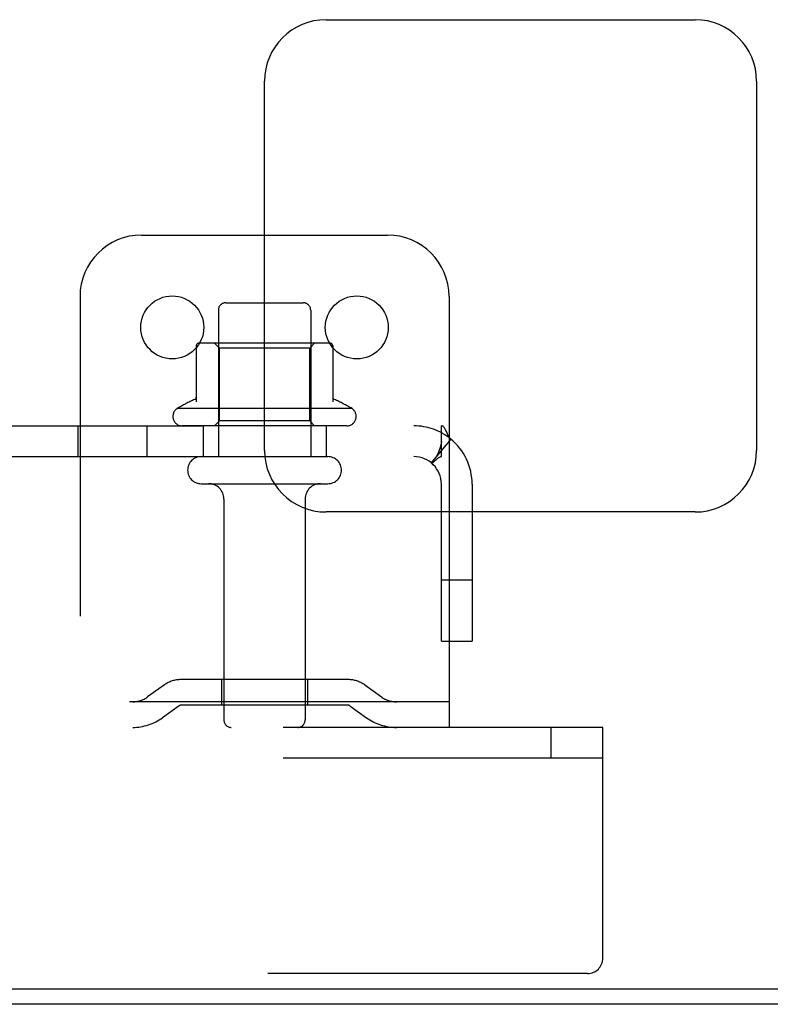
# Model space of a CAD drawing. Header units: inches. Extents: x 0 to 236, y 0 to 153.
# Tile 17 of 37: x 192.1 to 195.15, y 8.54 to 12.54. Entities that reach past the tile are written whole.
import ezdxf

# ---------------------------------------------------------------- set-up
doc = ezdxf.new("R2010")
doc.units = ezdxf.units.IN
doc.header["$LTSCALE"] = 12.986111
doc.header["$MEASUREMENT"] = 0
doc.linetypes.add('HIDDEN', pattern=[0.2, 0.1, -0.1])
doc.layers.get('0').update_dxf_attribs({"linetype": 'CONTINUOUS'})
doc.layers.add('DEFAULT_2', color=8, linetype='HIDDEN')
doc.layers.add('SUBPANELS', color=7, linetype='CONTINUOUS')

msp = doc.modelspace()

# ---------------------------------------------------------------- linework, layer by layer
at = {"color": 7, "linetype": 'Continuous'}
for p, q in [((193.3408, 12.5394), (194.8408, 12.5394)), ((193.0908, 10.7894), (193.0908, 12.2894)), ((195.0908, 12.2894), (195.0908, 10.7894)), ((193.0908, 11.6644), (193.5908, 11.6644)), ((193.8408, 11.4144), (193.8408, 10.5394)), ((193.3683, 11.2148), (193.3683, 11.2067)), ((194.8408, 10.5394), (193.3408, 10.5394)), ((79.2158, 8.6019), (196.9033, 8.6019)), ((196.8408, 8.5394), (185.3408, 8.5394))]:
    msp.add_line(p, q, dxfattribs=at)
msp.add_circle((193.4658, 11.2894), 0.128, dxfattribs=at)
for centre, radius, start, end in [((193.3408, 12.2894), 0.25, 90, 180), ((194.8408, 12.2894), 0.25, 0, 90), ((193.5908, 11.4144), 0.25, 0, 90), ((193.3464, 11.0842), 0.1412, 84.7919, 86.3825), ((193.3583, 11.2148), 0.01, 0, 84.8062), ((193.3408, 10.7894), 0.25, 180, 270), ((194.8408, 10.7894), 0.25, 270, 360)]:
    msp.add_arc(centre, radius, start, end, dxfattribs=at)
at = {"layer": 'DEFAULT_2', "color": 8, "linetype": 'HIDDEN'}
for p, q in [((192.5908, 11.6644), (193.0908, 11.6644)), ((192.3408, 11.4144), (192.3408, 9.6644)), ((192.9333, 11.3894), (193.2483, 11.3894)), ((192.9033, 11.3594), (192.9033, 10.7644)), ((193.2783, 11.3594), (193.2783, 10.7644)), ((192.8133, 11.2148), (192.8133, 10.9872)), ((193.3464, 11.2254), (192.8352, 11.2254)), ((192.9073, 11.2054), (192.8873, 11.2254)), ((193.2743, 11.2054), (192.9073, 11.2054)), ((192.9073, 10.9094), (192.9073, 11.2054)), ((193.2743, 11.2054), (193.2943, 11.2254)), ((193.2743, 10.9094), (193.2743, 11.2054)), ((193.3683, 11.2067), (193.3683, 10.9872)), ((193.4466, 10.9594), (192.7349, 10.9594)), ((193.4249, 10.8894), (192.7566, 10.8894)), ((192.9073, 10.9094), (192.8873, 10.8894)), ((193.2743, 10.9094), (192.9073, 10.9094)), ((193.2743, 10.9094), (193.2943, 10.8894)), ((192.8333, 10.7644), (193.3483, 10.7644)), ((192.8333, 10.6544), (193.3483, 10.6544)), ((192.9258, 10.5919), (192.9258, 9.6944)), ((193.2558, 10.5919), (193.2558, 9.6944)), ((193.8408, 10.5394), (193.8408, 9.6644)), ((193.4313, 9.8584), (192.7502, 9.8584)), ((192.9158, 9.8584), (192.9158, 9.7544)), ((193.2658, 9.8584), (193.2658, 9.7544)), ((192.6836, 9.8369), (192.6157, 9.788)), ((193.4979, 9.8369), (193.5658, 9.788)), ((193.8408, 9.7684), (192.3408, 9.7684)), ((192.7444, 9.7525), (192.6765, 9.7036)), ((193.4313, 9.7544), (192.7502, 9.7544)), ((193.4371, 9.7525), (193.5051, 9.7036)), ((194.4658, 9.6644), (81.3408, 9.6644)), ((194.2558, 9.5394), (194.2558, 9.6644)), ((194.4658, 9.5394), (194.4658, 9.6644)), ((194.4658, 9.5394), (81.3408, 9.5394)), ((194.4658, 8.7269), (194.4658, 9.5394)), ((194.4033, 8.6644), (185.4033, 8.6644))]:
    msp.add_line(p, q, dxfattribs=at)
msp.add_circle((192.7158, 11.2894), 0.128, dxfattribs=at)
for centre, radius, start, end in [((192.5908, 11.4144), 0.25, 90, 180), ((192.9333, 11.3594), 0.03, 90, 180), ((193.2483, 11.3594), 0.03, 0, 90), ((192.8233, 11.2148), 0.01, 95.1938, 180), ((192.8352, 11.0842), 0.1412, 90, 95.2081), ((193.3464, 11.0842), 0.1412, 86.3825, 90), ((192.8033, 11.0059), 0.01, 293.9679, 360), ((193.3783, 11.0059), 0.01, 180, 246.0321), ((193.0908, 10.3592), 0.6977, 113.9679, 120.6631), ((193.0908, 10.3592), 0.6977, 59.3369, 66.0321), ((192.7566, 10.9277), 0.0384, 124.4497, 270), ((193.4249, 10.9277), 0.0384, 270, 55.5503), ((192.8333, 10.7094), 0.055, 90, 270), ((193.3483, 10.7094), 0.055, 270, 90), ((192.8633, 10.5919), 0.0625, 0, 90), ((193.3183, 10.5919), 0.0625, 90, 180), ((192.7502, 9.7444), 0.114, 90, 125.7539), ((193.4313, 9.7444), 0.114, 54.2461, 90), ((192.5549, 9.8724), 0.104, 270, 305.7539), ((193.6266, 9.8724), 0.104, 234.2461, 270), ((192.7502, 9.7444), 0.01, 90, 125.7539), ((193.4313, 9.7444), 0.01, 54.2461, 90), ((192.5549, 9.8724), 0.208, 270, 305.7539), ((192.9558, 9.6944), 0.03, 180, 270), ((193.2258, 9.6944), 0.03, 270, 360), ((193.6266, 9.8724), 0.208, 234.2461, 270), ((194.4033, 8.7269), 0.0625, 270, 360)]:
    msp.add_arc(centre, radius, start, end, dxfattribs=at)
at = {"layer": 'SUBPANELS', "color": 8, "linetype": 'HIDDEN'}
for p, q in [((160.372, 10.8894), (193.8095, 10.8894)), ((192.3316, 10.8894), (192.3316, 10.7644)), ((192.6126, 10.8894), (192.6126, 10.7644)), ((192.8408, 10.8894), (192.8408, 10.7644)), ((193.3408, 10.8894), (193.3408, 10.7644)), ((193.8095, 10.7644), (193.8095, 10.8894)), ((193.8408, 10.844), (193.8398, 10.8456)), ((193.8408, 10.8265), (193.7687, 10.7389)), ((160.372, 10.7644), (193.8095, 10.7644)), ((193.8095, 10.0144), (193.8095, 10.6524)), ((193.9345, 10.5394), (193.9345, 10.0144)), ((193.8095, 10.2644), (193.9345, 10.2644)), ((193.8095, 10.0144), (193.9345, 10.0144))]:
    msp.add_line(p, q, dxfattribs=at)
at = {"layer": 'SUBPANELS', "color": 7, "linetype": 'Continuous'}
msp.add_line((193.8481, 10.8354), (193.8408, 10.8265), dxfattribs=at)
at = {"layer": 'SUBPANELS', "color": 3, "linetype": 'Continuous'}
msp.add_line((193.9345, 10.6524), (193.9345, 10.5394), dxfattribs=at)
at = {"layer": 'SUBPANELS', "color": 8, "linetype": 'HIDDEN'}
for points in [[(193.8297, 10.8668), (193.8282, 10.8701), (193.8267, 10.8733), (193.8252, 10.8763), (193.8236, 10.879), (193.8218, 10.8817), (193.8199, 10.8841), (193.8181, 10.886), (193.8162, 10.8874), (193.8144, 10.8883), (193.8126, 10.889), (193.811, 10.8893), (193.8095, 10.8894)], [(193.8398, 10.8456), (193.8379, 10.8489), (193.8361, 10.8524), (193.8344, 10.856), (193.8328, 10.8597), (193.8297, 10.8668)], [(193.8096, 10.824), (193.8096, 10.8241), (193.8096, 10.8241), (193.8096, 10.8241), (193.8096, 10.8239), (193.8096, 10.8236), (193.8095, 10.8232), (193.8095, 10.8227), (193.8094, 10.8222), (193.8093, 10.8217), (193.8092, 10.8211), (193.8091, 10.8205), (193.809, 10.8198), (193.8089, 10.8192), (193.8088, 10.8185), (193.8086, 10.8178), (193.8085, 10.8171), (193.8084, 10.8164), (193.8082, 10.8157), (193.8081, 10.815), (193.8079, 10.8143), (193.8078, 10.8136), (193.8076, 10.8128), (193.8074, 10.8121), (193.8072, 10.8113), (193.807, 10.8106), (193.8068, 10.8098), (193.8066, 10.809), (193.8064, 10.8082), (193.8062, 10.8074), (193.806, 10.8066), (193.8058, 10.8058), (193.8056, 10.805), (193.8053, 10.8042), (193.8051, 10.8033), (193.8048, 10.8025), (193.8046, 10.8016), (193.8043, 10.8008), (193.804, 10.7999), (193.8038, 10.799), (193.8035, 10.7981), (193.8032, 10.7972), (193.8029, 10.7963), (193.8026, 10.7954), (193.8022, 10.7945), (193.8019, 10.7935), (193.8016, 10.7926), (193.8012, 10.7916), (193.8009, 10.7906), (193.8005, 10.7896), (193.8001, 10.7886), (193.7998, 10.7876), (193.7994, 10.7866), (193.799, 10.7856), (193.7986, 10.7846), (193.7981, 10.7836), (193.7977, 10.7826), (193.7973, 10.7816), (193.7969, 10.7806), (193.7965, 10.7797), (193.7961, 10.7787), (193.7957, 10.7778), (193.7953, 10.7769), (193.7949, 10.7761), (193.7945, 10.7752), (193.7941, 10.7744), (193.7937, 10.7736), (193.7933, 10.7727), (193.7929, 10.772), (193.7926, 10.7712), (193.7922, 10.7704), (193.7918, 10.7696), (193.7914, 10.7689), (193.791, 10.7682), (193.7907, 10.7675), (193.7903, 10.7668), (193.7899, 10.7661), (193.7895, 10.7654), (193.7892, 10.7648), (193.7888, 10.7641), (193.7885, 10.7635), (193.7881, 10.7629), (193.7878, 10.7623), (193.7875, 10.7618), (193.7872, 10.7613), (193.7869, 10.7609), (193.7867, 10.7606), (193.7866, 10.7604), (193.7865, 10.7603)], [(193.8095, 10.8211), (193.8095, 10.8217), (193.8095, 10.8223), (193.8096, 10.8228), (193.8096, 10.8232), (193.8096, 10.8236), (193.8096, 10.8239), (193.8096, 10.824)], [(193.7865, 10.7603), (193.7865, 10.7603), (193.7865, 10.7604), (193.7866, 10.7605), (193.7868, 10.7607), (193.787, 10.761), (193.7872, 10.7613), (193.7875, 10.7617), (193.7878, 10.7621), (193.7881, 10.7625), (193.7885, 10.7629), (193.7889, 10.7634), (193.7893, 10.7639)], [(193.7948, 10.7576), (193.7972, 10.7593), (193.7995, 10.7609), (193.8018, 10.7622), (193.804, 10.7632)], [(193.804, 10.7632), (193.806, 10.7639), (193.8078, 10.7642), (193.8095, 10.7644)], [(193.7687, 10.7389), (193.7693, 10.7385), (193.7701, 10.7383), (193.7709, 10.7384), (193.7719, 10.7386), (193.7729, 10.7391), (193.7741, 10.7398), (193.7755, 10.7407), (193.777, 10.7419), (193.7786, 10.7432), (193.7803, 10.7447), (193.7821, 10.7463), (193.7859, 10.7499)], [(193.7859, 10.7499), (193.788, 10.7518), (193.7902, 10.7538), (193.7924, 10.7557), (193.7948, 10.7576)]]:
    msp.add_lwpolyline(points, dxfattribs=at)
at = {"layer": 'SUBPANELS', "color": 3, "linetype": 'Continuous'}
msp.add_lwpolyline([(193.8481, 10.8354), (193.8459, 10.8374), (193.8438, 10.8398), (193.8417, 10.8426), (193.8408, 10.844)], dxfattribs=at)
at = {"layer": 'SUBPANELS', "color": 8, "linetype": 'HIDDEN'}
for radius, start in [(0.237, 50.5658), (0.112, 0)]:
    msp.add_arc((193.6975, 10.6524), radius, start, 90, dxfattribs=at)
at = {"layer": 'SUBPANELS', "color": 3, "linetype": 'Continuous'}
msp.add_arc((193.6975, 10.6524), 0.237, 0, 50.5658, dxfattribs=at)

doc.saveas('drawing.dxf')
